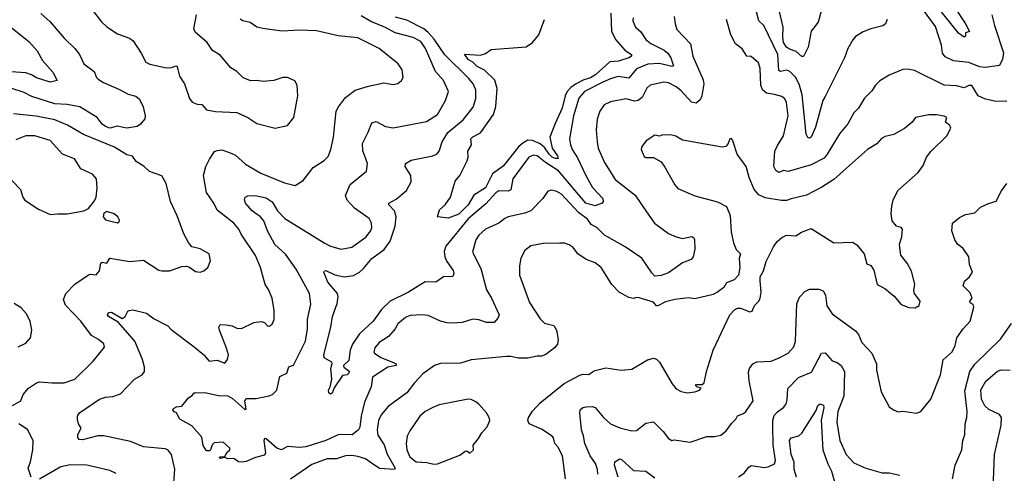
# Model space of a CAD drawing. Extents: x 1246169 to 1426871, y 660025 to 763458.
# Tile 12 of 256: x 1267776 to 1274208, y 674051 to 677013. Entities that reach past the tile are written whole.
import ezdxf

# ---------------------------------------------------------------- set-up
doc = ezdxf.new("R2010")
doc.units = 0

msp = doc.modelspace()

# ---------------------------------------------------------------- linework, layer by layer
at = {"layer": '0CON20XD'}
for points in [[(1273028.2, 677135), (1272992.3, 676997.7), (1272945, 676937.5), (1272927.3, 676832.7), (1272895, 676773.3), (1272885, 676772), (1272848, 676805), (1272805, 676819.6), (1272785, 676833.4), (1272766.2, 676865), (1272761, 676901), (1272762.5, 676965), (1272737.3, 677075)], [(1267913.4, 677053.4), (1267975, 676998.1), (1268065, 676893.1), (1268135.6, 676825), (1268165.6, 676785), (1268194.2, 676725), (1268261.4, 676675), (1268276.6, 676636.6), (1268287.5, 676625), (1268322.4, 676602.4), (1268428.1, 676558.1), (1268485, 676527.1), (1268535, 676514.3), (1268559.2, 676495), (1268582.9, 676445), (1268595.8, 676385.8), (1268592, 676365), (1268565, 676331.2), (1268542.5, 676315), (1268475, 676305.6), (1268451.2, 676308.8), (1268415, 676316.9), (1268365, 676304.6), (1268335, 676314.6), (1268315, 676331.5), (1268282.5, 676375), (1268168.8, 676445), (1268085, 676458.9), (1268005, 676464.4), (1267855, 676511.2), (1267805, 676538.4), (1267725, 676563.4)], [(1268250.8, 677075), (1268308.9, 676998.9), (1268345.4, 676965.4), (1268415, 676920.8), (1268492.7, 676892.7), (1268516.2, 676875), (1268568.8, 676795), (1268598.8, 676735), (1268625, 676722.2), (1268735, 676699.5), (1268769.3, 676700.7), (1268795, 676712.5), (1268805, 676707.5), (1268818.6, 676645), (1268852, 676595), (1268885, 676497.5), (1268903.3, 676475), (1268935, 676460.8), (1268965, 676460), (1268995, 676424.3), (1269055, 676413.3), (1269195, 676407.5), (1269265, 676374), (1269325, 676334.4), (1269445, 676304.2)], [(1271636.5, 677055), (1271641.9, 676935), (1271671, 676881), (1271729.5, 676815), (1271772.5, 676785), (1271773.1, 676775), (1271755, 676763.1), (1271687.7, 676742.3), (1271631, 676739), (1271539.2, 676655), (1271505.5, 676634.5), (1271460.4, 676619.6), (1271407.5, 676592.5), (1271375, 676570.3), (1271353, 676545), (1271338.4, 676515), (1271320.4, 676435), (1271272.7, 676335), (1271239.1, 676245), (1271253.5, 676173.5), (1271289.8, 676125), (1271292.3, 676107.7), (1271275, 676106.5), (1271255, 676116.1), (1271234.5, 676135), (1271207.2, 676177.2), (1271175, 676202.3), (1271125, 676223.9), (1271094.6, 676225.4), (1271062.2, 676207.8), (1271036.7, 676185), (1270935, 676057.5), (1270864, 676006), (1270818.5, 675915), (1270742.9, 675867.1), (1270704.5, 675805), (1270645, 675742.9), (1270575, 675716.2), (1270506, 675726), (1270518.3, 675771.7), (1270555.9, 675805), (1270590, 675855), (1270620.9, 675959.1), (1270651.2, 675995), (1270699.1, 676090.9), (1270705.8, 676115), (1270702.9, 676155), (1270726.9, 676195), (1270721.8, 676235), (1270735, 676248.1), (1270785.4, 676274.6), (1270870, 676395), (1270886.9, 676446.9), (1270894.5, 676564.5), (1270878.9, 676618.9), (1270812.8, 676682.8), (1270765, 676706.7), (1270735.7, 676735), (1270705, 676752.7), (1270682.1, 676787.9), (1270785, 676781.3), (1270818.6, 676791.4), (1270855, 676817.5), (1271085, 676835.8), (1271126.2, 676863.8), (1271167.1, 676915), (1271203.4, 677015)], [(1273443.3, 677015), (1273432, 676985), (1273415, 676972.9), (1273336.6, 676953.4), (1273285, 676933.1), (1273236.2, 676903.8), (1273217.4, 676882.6), (1273184.5, 676825.5), (1273162.9, 676765), (1273038.2, 676511.8), (1273022, 676485), (1272975, 676311.2), (1272945, 676246.2), (1272935, 676240), (1272924.2, 676244.2), (1272913.6, 676265), (1272887.1, 676522.9), (1272870.7, 676585), (1272845, 676636.7), (1272807.3, 676675), (1272785, 676684.1), (1272745, 676675.6), (1272735, 676682), (1272728.6, 676785), (1272637.8, 676975), (1272603.9, 677005), (1272588.5, 677065)], [(1274125.8, 677045), (1274142.6, 676975), (1274202.7, 676797.3), (1274196.7, 676755), (1274175.7, 676715), (1274081.6, 676701.6), (1274045, 676705.9), (1273975, 676733.5), (1273875, 676745.4), (1273821.3, 676771.3), (1273804.5, 676795), (1273797.4, 676847.4), (1273758.1, 676968.1), (1273679.7, 677075)], [(1273882.4, 677095), (1273954.3, 676985), (1273980, 676935), (1273955, 676927.5), (1273953.8, 676905), (1273945, 676899.2), (1273909.5, 676925), (1273892.9, 676945), (1273786.9, 677076.9)], [(1267645, 677040.7), (1267715, 676967.1), (1267837.7, 676867.8), (1267888.7, 676808.7), (1267925, 676747.5), (1267991.4, 676671.4), (1268020, 676615), (1267975, 676604.5), (1267885, 676634.4), (1267853.3, 676653.3), (1267815, 676666.1), (1267685, 676675.9), (1267532.5, 676745), (1267505, 676749.7), (1267445, 676774.7), (1267405, 676772.8), (1267345, 676828.3), (1267255, 676860), (1267189.5, 676915), (1267135.6, 676945), (1267086, 676986), (1267025, 677016.7)], [(1268779.1, 673930.9), (1268788.3, 674078.3), (1268768, 674175), (1268743.7, 674203.7), (1268725, 674211.5), (1268585, 674223.8), (1268498.5, 674258.5), (1268325, 674296.2), (1268285, 674295.9), (1268185, 674269.7), (1268165, 674272.1), (1268155.3, 674285), (1268154.6, 674305.4), (1268176.2, 674345), (1268159.2, 674375), (1268153.1, 674403.1), (1268153.1, 674425), (1268166.9, 674445), (1268296.2, 674535), (1268335, 674548.9), (1268385, 674552.5), (1268435, 674570), (1268524.6, 674665.4), (1268576.4, 674693.6), (1268590, 674715), (1268590, 674745), (1268578.8, 674795), (1268528.5, 674915), (1268418.8, 675038.8), (1268356.5, 675075), (1268349.2, 675085), (1268355, 675100.5), (1268375, 675103.1), (1268445, 675062), (1268463.8, 675075), (1268481.2, 675108.8), (1268490, 675115), (1268515, 675117.5), (1268605, 675097.1), (1268655, 675059.2), (1268743.3, 675013.3), (1268765, 674990), (1268915, 674876), (1268977.5, 674825), (1269014.1, 674784.1), (1269065, 674789.2), (1269115, 674771.2), (1269133.8, 674795), (1269138.6, 674825), (1269127.6, 674867.6), (1269080, 674985), (1269076.2, 675005), (1269085, 675022.5), (1269125, 675021.4), (1269163.2, 675013.2), (1269195, 674998), (1269225, 674996), (1269305, 675035.7), (1269352.3, 675042.3), (1269375, 675036.2), (1269393.3, 675015), (1269405, 675012.5), (1269425.5, 675024.5), (1269438.9, 675055), (1269438.9, 675115), (1269423.8, 675195), (1269401.7, 675251.7), (1269379.2, 675285), (1269348.5, 675395), (1269315, 675473.8), (1269222.9, 675612.9), (1269208.1, 675645), (1269174.2, 675685), (1269065, 675769.6), (1269044.1, 675815), (1268996.7, 675885), (1268975.4, 675995), (1268992.3, 676055), (1269015, 676102.5), (1269048, 676152), (1269065, 676160), (1269095, 676162.5), (1269146.5, 676146.5), (1269185, 676127.5), (1269250.5, 676070.5), (1269350.2, 676010.2), (1269505, 675947.5), (1269575, 675931.2), (1269627.6, 675962.4), (1269691.7, 676048.3), (1269765.5, 676094.5), (1269790.9, 676119.1), (1269808.6, 676165), (1269825.6, 676245), (1269843.8, 676416.2), (1269858.6, 676445), (1269905, 676504.2), (1269968.1, 676551.9), (1270055, 676580), (1270155, 676600.8), (1270215, 676590.8), (1270245, 676596.2), (1270270, 676615), (1270280, 676635), (1270274, 676685), (1270248, 676725), (1270123.8, 676825), (1269985, 676894.4), (1269855, 676907.5), (1269715, 676940.5), (1269605.5, 676944.5), (1269488.7, 676938.7), (1269364.5, 676955.5), (1269325.3, 676965.3), (1269281.2, 676995), (1269232.5, 677005), (1269215, 677017.5)], [(1272050, 677035), (1272056.9, 676985), (1272069.1, 676949.1), (1272158.5, 676855), (1272172.5, 676775), (1272240.6, 676620.6), (1272243.8, 676595), (1272232.5, 676515), (1272221.1, 676488.9), (1272195, 676467.1), (1272164.7, 676474.7), (1272095, 676551.5), (1272065, 676575.3), (1272015, 676600.8), (1271983.8, 676606.2), (1271894.2, 676585), (1271871.9, 676565), (1271842.3, 676505), (1271815.6, 676484.4), (1271795, 676480.8), (1271735, 676495.6), (1271635, 676477.5), (1271593.6, 676456.4), (1271565.6, 676415), (1271547.5, 676362.5), (1271540.5, 676295), (1271547.1, 676215), (1271555.4, 676175), (1271595, 676080), (1271665, 675970), (1271796.7, 675866.7), (1271871.2, 675758.8), (1271922.2, 675685), (1272015, 675616.9), (1272065, 675594.6), (1272105, 675584.5), (1272167.4, 675597.4), (1272179.1, 675589.1), (1272183.6, 675575), (1272187.1, 675515), (1272174.4, 675465), (1272162.8, 675447.2), (1272105, 675425.6), (1272015, 675360.5), (1271965, 675342.5), (1271925, 675338.6), (1271905, 675359.2), (1271840, 675455), (1271730.9, 675530.9), (1271596.1, 675606.1), (1271545, 675656.5), (1271508, 675675), (1271485, 675710.4), (1271425, 675754), (1271315, 675874.4), (1271285, 675892.2), (1271250.3, 675899.7), (1271225, 675893.8), (1271193.8, 675845), (1271114.5, 675765.5), (1271075, 675749.4), (1270967.5, 675725), (1270945, 675714.3), (1270904.7, 675685.3), (1270819.4, 675645), (1270774.8, 675605.2), (1270756.2, 675575), (1270734.2, 675495), (1270788.3, 675388.3), (1270825, 675250), (1270857.5, 675195), (1270906.7, 675085), (1270898.8, 675065), (1270875, 675036.2), (1270825, 675036.4), (1270775, 675053.5), (1270735, 675057.8), (1270665, 675036.9), (1270605, 675030.6), (1270565, 675034.4), (1270523.8, 675043.8), (1270445, 675081.9), (1270404.5, 675085.5), (1270325, 675080.6), (1270295, 675069.2), (1270245, 675027.5), (1270228.6, 674995), (1270184.7, 674945.3), (1270124.4, 674905), (1270095, 674870), (1270089.4, 674845), (1270094.3, 674835), (1270135, 674806.4), (1270217.1, 674775), (1270234.3, 674765), (1270234.2, 674755.8), (1270179.4, 674745), (1270080.9, 674679.1), (1270070.9, 674615), (1270027.6, 674515), (1270006, 674425), (1269998.2, 674351.8), (1269989.2, 674335), (1269946.9, 674303.1), (1269861.2, 674305), (1269775.7, 674264.3), (1269645, 674223.5), (1269605, 674219.4), (1269525, 674225.4), (1269485, 674204.6), (1269455, 674214.7), (1269385, 674276.7), (1269375, 674278.8), (1269371.5, 674265), (1269381.4, 674185), (1269375, 674168.8), (1269316.2, 674153.8), (1269255, 674127.8), (1269225, 674123.6), (1269205, 674126.7), (1269175, 674147.9), (1269135, 674146.4), (1269115, 674153.6), (1269085, 674147.1), (1269079.5, 674155), (1269085, 674159.2), (1269115, 674160), (1269130.8, 674189.2), (1269148, 674205), (1269147.5, 674215), (1269104.1, 674254.1), (1269045, 674251.2), (1269033.1, 674236.9), (1269022.5, 674205), (1269015, 674197.5), (1268995, 674197.5), (1268975, 674232.5), (1268965, 674286.7), (1268901.1, 674361.1), (1268821.2, 674405), (1268800, 674445), (1268785, 674452.5), (1268776.7, 674465), (1268780, 674475), (1268800, 674485), (1268835, 674490), (1268877.5, 674545), (1268901.2, 674558.8), (1268915, 674576), (1268925, 674577.5), (1268985, 674578.9), (1269075, 674560), (1269135, 674557.5), (1269165, 674539.4), (1269225, 674487.5), (1269245, 674470.8), (1269255, 674470), (1269247.3, 674525), (1269255, 674539.4), (1269320.6, 674539.4), (1269403.3, 674556.7), (1269426, 674565), (1269455.6, 674594.4), (1269475, 674683.3), (1269521.2, 674705), (1269534.3, 674745.7), (1269565, 674756.7), (1269642.9, 674915), (1269656.4, 674995), (1269654.6, 675055.4), (1269676.5, 675155), (1269667.9, 675225), (1269581.1, 675385), (1269511, 675481), (1269441.9, 675545), (1269394.6, 675635), (1269370.2, 675700.2), (1269347, 675727), (1269320.8, 675745), (1269294.4, 675765), (1269250, 675815), (1269243.9, 675836.1), (1269247.5, 675855), (1269265, 675862.5), (1269314.6, 675865.4), (1269385, 675850), (1269425, 675823.3), (1269460, 675765), (1269506.9, 675715), (1269765, 675556.5), (1269805, 675534.6), (1269875, 675515.6), (1269945, 675528.5), (1270036, 675594), (1270067.4, 675632.6), (1270075.6, 675655), (1270074.2, 675685), (1270058, 675715), (1269963.4, 675783.4), (1269915.7, 675835), (1269904.4, 675865), (1269935, 675938), (1270041.2, 676025), (1270046.9, 676075), (1270037.1, 676105), (1270017.8, 676157.8), (1270015.5, 676204.5), (1270052.4, 676277.6), (1270075, 676339.2), (1270105, 676347.5), (1270166.2, 676316.2), (1270215, 676306.9), (1270432.6, 676347.4), (1270506, 676395), (1270558, 676485), (1270576.9, 676545), (1270544.4, 676615), (1270492.7, 676675), (1270427.5, 676825), (1270395, 676870.8), (1270346.6, 676896.6), (1270228, 676928), (1270165, 676962.5), (1270070.5, 677000.5), (1270007.3, 677037.3)], [(1269445, 676304.2), (1269525, 676322), (1269565.8, 676375), (1269592.5, 676515), (1269588.8, 676585), (1269573.9, 676613.9), (1269525, 676636), (1269494.1, 676635.9), (1269435, 676616), (1269365, 676608.8), (1269325, 676616), (1269285, 676614.2), (1269235, 676632.5), (1269195, 676674), (1269155, 676698), (1269085, 676780.8), (1269035, 676812.9), (1268999.2, 676865), (1268920.9, 676930.9), (1268914.1, 676954.1), (1268930, 677045)], [(1271783.3, 677025), (1271781.9, 677005), (1271798.6, 676965), (1271832.9, 676932.9), (1271865, 676884.5), (1271898.3, 676858.3), (1271985, 676814.1), (1272008.8, 676795), (1272029.2, 676765), (1272047.3, 676712.7), (1272035, 676706.9), (1271955, 676726.8), (1271877.9, 676722.1), (1271805, 676691.6), (1271755, 676630.4), (1271685, 676641.2), (1271635, 676627.2), (1271585.8, 676604.2), (1271465.4, 676545), (1271428.3, 676501.7), (1271393.7, 676385), (1271368.2, 676235), (1271373.1, 676195), (1271384.6, 676165), (1271420.2, 676110.2), (1271473.4, 675995), (1271517.9, 675917.9), (1271584.4, 675845), (1271588, 675825), (1271580, 675815), (1271535, 675797), (1271475, 675815.3), (1271295, 676027.2), (1271210.2, 676080.2), (1271155, 676124), (1271132, 676128), (1271100.8, 676115), (1271057, 676057), (1270996.1, 675975), (1270985, 675901.9), (1270965.9, 675894.1), (1270905, 675895.3), (1270885, 675882.5), (1270819.8, 675810.2), (1270706.3, 675713.7), (1270560.4, 675535), (1270549.5, 675500.5), (1270552.5, 675465), (1270565.5, 675435), (1270608.1, 675375), (1270612.5, 675355), (1270605, 675336.7), (1270545, 675333.1), (1270495, 675298.5), (1270425, 675300.9), (1270315.7, 675235), (1270195, 675175.3), (1270139.1, 675120.9), (1270085, 675044.4), (1269995, 674962.7), (1269949.6, 674895), (1269935.4, 674855), (1269925, 674788.8), (1269890, 674755), (1269893.3, 674745), (1269928.3, 674718.3), (1269926.2, 674705), (1269915, 674693.3), (1269885, 674690), (1269830.4, 674609.6), (1269816.5, 674573.5), (1269805, 674568.1), (1269795, 674577.5), (1269792.5, 674595), (1269804.5, 674615), (1269815.2, 674664.8), (1269807.9, 674735), (1269817.8, 674767.8), (1269815, 674776.7), (1269764.2, 674804.2), (1269762.5, 674825), (1269807.8, 675005), (1269819.5, 675075), (1269849.4, 675160.6), (1269856.5, 675205), (1269850.6, 675225), (1269788.9, 675298.9), (1269763.1, 675365), (1269766.8, 675373.2), (1269775.6, 675374.4), (1269835, 675346.5), (1269895, 675334.6), (1269956.3, 675343.7), (1269995, 675363.8), (1270021.4, 675388.6), (1270075, 675454.6), (1270156.7, 675513.3), (1270195, 675566.7), (1270227.6, 675665), (1270236, 675725), (1270225, 675764.3), (1270186.9, 675805), (1270188, 675815), (1270235, 675841.1), (1270301.5, 675898.5), (1270332.3, 675955), (1270331.8, 675995), (1270294.4, 676055), (1270296.2, 676075), (1270332.5, 676095), (1270475, 676123.1), (1270501.5, 676135), (1270516.9, 676155), (1270534.7, 676215), (1270573, 676277), (1270671.7, 676358.3), (1270737.3, 676442.7), (1270755, 676497.5), (1270755.3, 676555), (1270738.2, 676595), (1270708.7, 676628.7), (1270553, 676783), (1270483.7, 676885), (1270445, 676929.8), (1270415, 676953.3), (1270305, 677009), (1270230.4, 677030.4)], [(1274225, 676480.8), (1274155, 676478.7), (1274085.3, 676494.7), (1274036.4, 676515), (1273995, 676583.1), (1273975, 676583.1), (1273945, 676567.1), (1273895, 676580.8), (1273815, 676586.2), (1273620.9, 676680.9), (1273575, 676689.4), (1273545, 676687.1), (1273455, 676650), (1273395, 676614), (1273366.2, 676585), (1273341.7, 676548.3), (1273295, 676500), (1273254.6, 676435.4), (1273225.4, 676404.6), (1273185, 676332.5), (1273131.2, 676268.8), (1273051.3, 676135), (1273030.4, 676109.6), (1272945, 676065.9), (1272795, 676022.3), (1272765, 676027.3), (1272735, 676015.6), (1272715, 676027.5), (1272702.9, 676055), (1272709.6, 676155), (1272725, 676192), (1272765, 676253.8), (1272795.4, 676385), (1272785, 676472.5), (1272775, 676496.2), (1272755, 676512), (1272705.5, 676525.5), (1272655, 676532.5), (1272628.8, 676555), (1272617.7, 676585), (1272612.5, 676695), (1272601.7, 676731.7), (1272555, 676772), (1272525, 676775.7), (1272495, 676822), (1272452, 676855), (1272421.2, 676915), (1272392.5, 677015)], [(1267728.1, 674495), (1267781.9, 674525), (1267798.8, 674565), (1267832.6, 674607.4), (1267885, 674642.7), (1267905, 674647.8), (1267985, 674641.1), (1268065, 674642.9), (1268135, 674665.7), (1268255, 674784), (1268330, 674875), (1268325.7, 674895.7), (1268291.2, 674925), (1268245, 674951.2), (1268175.7, 675045), (1268075, 675148.8), (1268061.4, 675185), (1268077.5, 675225), (1268135, 675286), (1268225, 675346.2), (1268235, 675351.2), (1268275, 675347.5), (1268297.3, 675372.7), (1268305, 675423.3), (1268315, 675428.8), (1268345.7, 675424.3), (1268364.3, 675455.7), (1268495, 675433.3), (1268585, 675442.5), (1268685, 675377.5), (1268705, 675373.1), (1268755, 675374.3), (1268835, 675401.2), (1268865, 675403.3), (1268885, 675396.7), (1268925, 675368.8), (1268955, 675364.3), (1268977.6, 675372.4), (1269005.5, 675394.5), (1269022.3, 675437.7), (1269014.2, 675484.2), (1268955, 675517.5), (1268900.3, 675530.3), (1268877.9, 675557.9), (1268848.1, 675615), (1268805, 675732.5), (1268761.4, 675825), (1268733.2, 675943.2), (1268704.1, 675994.1), (1268622.7, 676022.7), (1268588.8, 676055), (1268537.2, 676087.2), (1268512, 676122), (1268475, 676130), (1268395, 676180.5), (1268193.1, 676263.1), (1268088, 676325), (1268005, 676358.9), (1267883.5, 676383.5), (1267735, 676398.6)], [(1271341.4, 674015), (1271322, 674165), (1271290, 674225), (1271271.4, 674245), (1271262.9, 674282.9), (1271254.5, 674294.5), (1271185, 674338.9), (1271104, 674375), (1271096, 674395), (1271100, 674415), (1271125, 674458), (1271175, 674511.5), (1271331.8, 674638.2), (1271435, 674692.3), (1271455, 674697.7), (1271494.3, 674695.7), (1271517, 674713), (1271535, 674722.9), (1271605, 674740), (1271705, 674724.2), (1271775, 674732), (1271877.3, 674792.7), (1271915, 674802), (1271935, 674796), (1271955, 674776), (1272036.9, 674635), (1272065, 674603.1), (1272096.7, 674585), (1272135, 674577.1), (1272185, 674583.3), (1272217.5, 674595), (1272227.5, 674607.5), (1272200, 674615), (1272190, 674625), (1272195, 674630), (1272235, 674630), (1272247, 674643), (1272262, 674715), (1272306.4, 674855), (1272414.3, 675085), (1272445, 675118), (1272465, 675130), (1272485, 675130), (1272545, 675105.8), (1272560, 675110), (1272575, 675147.5), (1272603.3, 675175), (1272613.8, 675195), (1272620, 675235), (1272613, 675307), (1272612.5, 675335), (1272635, 675372.5), (1272653.1, 675435), (1272699.4, 675530.6), (1272724.6, 675565.4), (1272755, 675591.4), (1272785, 675605.7), (1272845, 675602.5), (1272883.2, 675626.8), (1272945, 675648.8), (1273095, 675556), (1273215, 675560), (1273245, 675542.5), (1273293.3, 675485), (1273309.3, 675419.3), (1273335, 675407.5), (1273355, 675377.5), (1273376.7, 675285), (1273426.8, 675256.8), (1273487.3, 675207.3), (1273535, 675153.8), (1273583.9, 675133.9), (1273625, 675131.2), (1273652.3, 675147.7), (1273658.8, 675175), (1273620, 675225), (1273616.7, 675245), (1273623.6, 675286.4), (1273600.5, 675370.5), (1273574.1, 675424.1), (1273531.2, 675475), (1273524.2, 675525), (1273522.7, 675547.3), (1273538.8, 675595), (1273543.3, 675645), (1273535, 675656.7), (1273502.5, 675665), (1273475, 675700), (1273468, 675745), (1273472, 675795), (1273482.5, 675835), (1273511.2, 675898.8), (1273644.2, 676015), (1273678.7, 676061.3), (1273700, 676115), (1273727, 676153), (1273832, 676255), (1273857.5, 676305), (1273851.7, 676321.7), (1273823.3, 676345), (1273833.3, 676375), (1273815, 676384), (1273765, 676392.9), (1273715, 676392.5), (1273626.7, 676375), (1273606, 676345), (1273555, 676303.3), (1273485, 676264.4), (1273429.7, 676250.3), (1273405, 676237.1), (1273375, 676202.5), (1273315, 676165.7), (1273177.1, 676042.9), (1273095, 675969.3), (1273015, 675919.1), (1272915, 675866.7), (1272815, 675844.3), (1272785, 675831.9), (1272752.6, 675832.6), (1272645, 675850.6), (1272605, 675869.2), (1272573.5, 675903.5), (1272541.9, 675981.9), (1272520.9, 676055), (1272462.9, 676135), (1272435, 676222.5), (1272425, 676236.7), (1272413.8, 676236.2), (1272403.3, 676205), (1272387.5, 676185), (1272365, 676180), (1272105, 676225.8), (1272061.7, 676251.7), (1272035, 676259.4), (1271978, 676262), (1271955, 676252.5), (1271925, 676258.8), (1271868.8, 676221.2), (1271840, 676185), (1271836.2, 676165), (1271855, 676120), (1271865, 676114), (1271915, 676113.8), (1271965, 676084), (1271991.1, 676051.1), (1272055, 675934), (1272075, 675911.2), (1272185, 675862), (1272335, 675824.4), (1272392.6, 675792.6), (1272416.9, 675735), (1272424.4, 675625), (1272438.1, 675555), (1272455, 675513.3), (1272483.3, 675485), (1272475.9, 675454.1), (1272479.2, 675395), (1272472, 675345), (1272443.8, 675315), (1272393.8, 675295), (1272375, 675264.2), (1272335, 675233.1), (1272305, 675219.4), (1272185, 675190), (1272145, 675196), (1272055, 675187.1), (1271995, 675170.8), (1271945, 675144.6), (1271935, 675145.7), (1271915, 675169.5), (1271822.5, 675197.5), (1271805, 675200), (1271785, 675193.3), (1271755, 675198.8), (1271692, 675235), (1271643.1, 675285), (1271575, 675395.7), (1271535, 675425.6), (1271476.2, 675446.2), (1271422.5, 675485), (1271390.6, 675525), (1271365, 675543.5), (1271335, 675553.3), (1271305, 675554.4), (1271195, 675551.1), (1271115, 675537.1), (1271074.6, 675505.4), (1271050, 675455), (1271040.6, 675405), (1271041.1, 675345), (1271105, 675166.7), (1271175, 675060), (1271205, 675030.6), (1271265, 675015.8), (1271282.2, 674985), (1271294.2, 674925.8), (1271289.2, 674895), (1271269.4, 674870.6), (1271212.1, 674827.9), (1271185, 674816.9), (1271155, 674816.7), (1271095, 674802.9), (1271035, 674802.2), (1270985, 674813.1), (1270955, 674813.1), (1270725, 674793.1), (1270655, 674771.4), (1270525, 674767.7), (1270486, 674755), (1270409.3, 674700.7), (1270355, 674642.5), (1270305, 674576.9), (1270182.4, 674487.6), (1270137.6, 674432.4), (1270119.6, 674395), (1270110.4, 674335), (1270115, 674299.2), (1270156.7, 674236.7), (1270176.8, 674176.8), (1270228.5, 674085), (1270225, 674076.2), (1270125, 674082.1), (1270065, 674123.6), (1270035, 674145.9), (1269985, 674161.1), (1269945, 674167.8), (1269905, 674165.2), (1269845.4, 674145.4), (1269784.8, 674145.2), (1269685, 674108.4), (1269545, 674013.1)], [(1267975, 675741.3), (1268025, 675744.4), (1268085, 675745.5), (1268195, 675764.3), (1268225, 675780.6), (1268265, 675830.8), (1268274.4, 675855), (1268281.5, 675915), (1268277.5, 675975), (1268252, 676005), (1268175, 676039.2), (1268132.5, 676105), (1268054.8, 676134.8), (1267975.6, 676225), (1267875, 676253.8), (1267815, 676255.4), (1267750.9, 676229.1)], [(1267674.7, 676014.7), (1267781.4, 675905), (1267795.7, 675855), (1267809.4, 675835), (1267898.9, 675775), (1267975, 675741.3)], [(1271552, 674045), (1271550.3, 674075), (1271536.8, 674115), (1271502.1, 674165), (1271467.7, 674245), (1271459.7, 674295), (1271445.5, 674335), (1271434.5, 674445), (1271437.8, 674465), (1271455, 674481.1), (1271476.2, 674486.2), (1271515, 674487.5), (1271535, 674480), (1271589.4, 674415), (1271635, 674373.5), (1271695, 674347.9), (1271775, 674328.6), (1271805, 674330.8), (1271865, 674379.2), (1271915, 674386.2), (1271978.1, 674325), (1272015, 674278), (1272035, 674266.2), (1272051.1, 674268.9), (1272156.1, 674253.9), (1272265, 674290.6), (1272315, 674291.4), (1272355, 674300), (1272391.1, 674328.9), (1272425, 674376.2), (1272454, 674405), (1272465, 674426.2), (1272505, 674442.5), (1272520, 674455), (1272566.9, 674525), (1272540, 674655), (1272537.6, 674712.4), (1272543.5, 674735), (1272564.4, 674765), (1272591.2, 674778.8), (1272685, 674784.4), (1272736.7, 674805), (1272796.2, 674835), (1272832.6, 674877.4), (1272843.6, 674915), (1272853.3, 675156.7), (1272869.6, 675200.4), (1272905, 675237.5), (1272935, 675254.2), (1272995, 675252.5), (1273025, 675242.5), (1273039.5, 675215), (1273049.2, 675145), (1273082.2, 675092.2), (1273235, 674981.2), (1273255, 674956.7), (1273276, 674905), (1273342.5, 674835), (1273373.3, 674765), (1273372.5, 674725), (1273404.2, 674584.2), (1273456.2, 674485), (1273483.3, 674465), (1273515, 674452), (1273545, 674457.5), (1273635, 674444.2), (1273663.3, 674455), (1273728.6, 674535), (1273791.4, 674695), (1273808.9, 674791.1), (1273867.3, 674845), (1273886.2, 674885), (1273898.5, 674935), (1273939.4, 674995), (1273985.6, 675045), (1274009.2, 675135), (1274005, 675152.5), (1273983.8, 675165), (1273983.3, 675175), (1273996.7, 675195), (1273985, 675230), (1273940, 675275), (1273947.1, 675305), (1273981.4, 675335), (1274000, 675365), (1273980, 675415), (1273975.7, 675465.7), (1273940, 675520), (1273905, 675546.2), (1273885.6, 675575), (1273865.8, 675635), (1273869.2, 675685), (1273915, 675722.2), (1273955, 675740), (1274015, 675752), (1274051.7, 675788.3), (1274105, 675813.3), (1274155, 675827.5), (1274190, 675895), (1274225, 675942.5)], [(1268415, 675687.5), (1268425, 675692.5), (1268426.7, 675705), (1268416.7, 675725), (1268392.5, 675745), (1268345, 675761.2), (1268325, 675750), (1268321.2, 675725), (1268335, 675706.2), (1268415, 675687.5)], [(1267765, 674877.5), (1267815, 674900), (1267846, 674935), (1267855.7, 674985), (1267844.2, 675045), (1267817.1, 675095), (1267785, 675131.2), (1267740.3, 675160.3)], [(1273869.4, 674015), (1273886.6, 674103.4), (1273930, 674205), (1273936.2, 674265), (1273950, 674305), (1273951.2, 674375), (1273963.1, 674415), (1273965.6, 674454.4), (1273950.9, 674589.2), (1273982.4, 674715), (1274015, 674764.1), (1274183.1, 674926.9), (1274255, 675028.5)], [(1272471.8, 674028.2), (1272507.8, 674052.2), (1272538.6, 674091.4), (1272555, 674103.1), (1272640.3, 674089.7), (1272665, 674094), (1272706.4, 674113.6), (1272712.2, 674135), (1272697.4, 674235), (1272695.2, 674364.8), (1272695.2, 674395), (1272705, 674427.8), (1272725, 674452.7), (1272767.3, 674482.7), (1272781.9, 674505), (1272789.1, 674530.9), (1272792.9, 674605), (1272863.5, 674676.5), (1272947.4, 674712.6), (1273013.8, 674835), (1273037.7, 674837.7), (1273082.5, 674785), (1273115, 674774.3), (1273142, 674755), (1273164, 674715), (1273159.7, 674555), (1273119.6, 674455), (1273112.9, 674385), (1273132.5, 674265), (1273174.3, 674175), (1273225, 674120), (1273302.5, 674085), (1273410, 674055), (1273455, 674054), (1273525, 674038.8)], [(1274208, 673595), (1274185.4, 673665.4), (1274175, 673736.7), (1274138.8, 673835), (1274133.6, 673895), (1274144.5, 674175), (1274186.5, 674365), (1274188.9, 674415), (1274175.3, 674435.3), (1274107.3, 674467.3), (1274081.1, 674491.1), (1274058.1, 674535), (1274054.3, 674595.7), (1274086.6, 674653.4), (1274162.3, 674717.8), (1274187.2, 674727.2), (1274245, 674724.4)], [(1270480.7, 674110.7), (1270505, 674112.7), (1270650, 674170), (1270685, 674196.2), (1270697.5, 674197.5), (1270717, 674183), (1270740, 674205), (1270737.5, 674235), (1270772.2, 674277.8), (1270793.6, 674316.4), (1270828.9, 674355), (1270845.8, 674395), (1270842, 674415), (1270824, 674445), (1270775, 674502.5), (1270755, 674517.1), (1270725, 674532.9), (1270705, 674535.6), (1270515, 674497.8), (1270475, 674481.5), (1270425, 674455.5), (1270389.4, 674425), (1270325, 674328.8), (1270306.6, 674293.4), (1270300, 674245), (1270304.6, 674205), (1270325, 674158.6), (1270365, 674126.5), (1270435, 674121.5), (1270480.7, 674110.7)], [(1272850.5, 674025), (1272834.8, 674075), (1272834.3, 674124.3), (1272815.9, 674175), (1272804.6, 674265.4), (1272815, 674282.5), (1272865, 674296.9), (1272885, 674312.5), (1272978, 674462), (1272990.6, 674495), (1273005, 674504.2), (1273025.7, 674495.7), (1273028.1, 674478.1), (1273011.9, 674398.1), (1273021.3, 674205), (1273053.8, 674113.8), (1273079, 674065), (1273098.4, 673995)], [(1267851.5, 674025), (1267830, 674085), (1267845.8, 674125), (1267862.2, 674205), (1267863.3, 674265), (1267827.6, 674337.6), (1267770.6, 674375)], [(1268405, 674050), (1268365, 674069.2), (1268214.6, 674104.6), (1268105, 674105.9), (1268045, 674093.9), (1267905, 674013.2)], [(1271684.6, 674025), (1271660.5, 674105), (1271664.4, 674125.6), (1271695, 674146.2), (1271705, 674143.8), (1271785, 674068.6), (1271865, 674064.2), (1271925, 674021.8)]]:
    msp.add_lwpolyline(points, dxfattribs=at)

doc.saveas('drawing.dxf')
